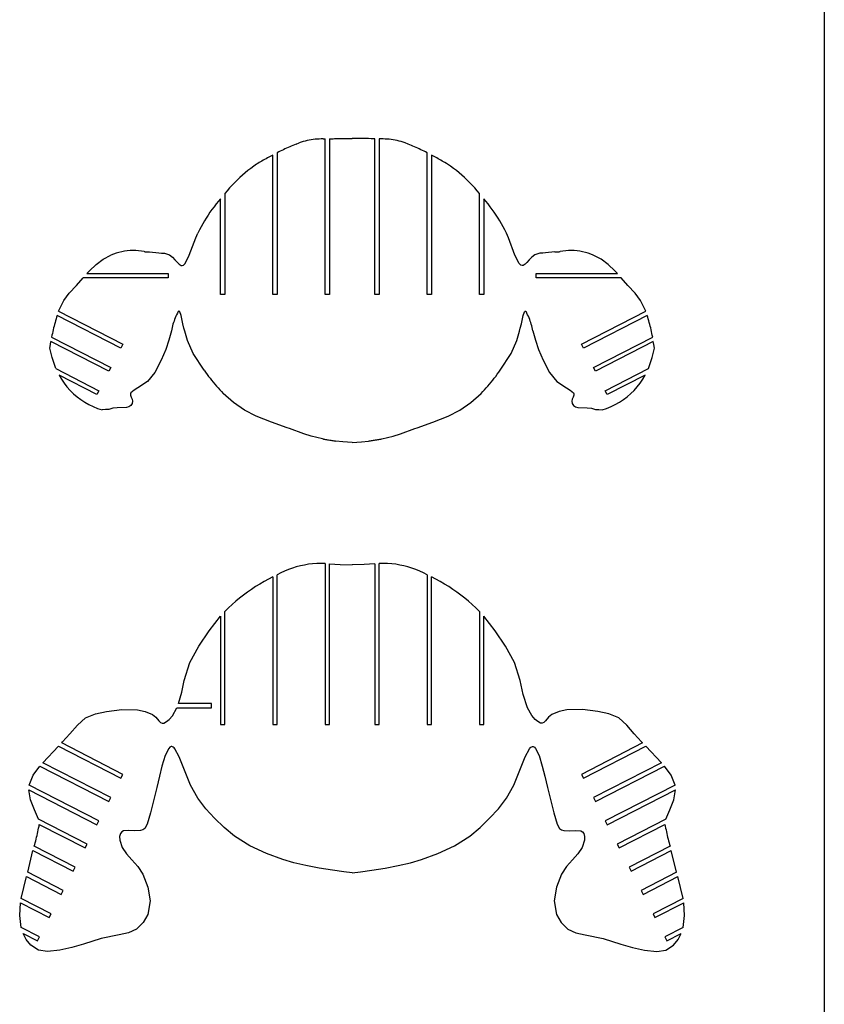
# Model space of a CAD drawing. Extents: x -170 to 170, y -270 to 270.
# Tile 19 of 31: x 101 to 170, y -86 to -1. Entities that reach past the tile are written whole.
import ezdxf

# ---------------------------------------------------------------- set-up
doc = ezdxf.new("R2010")
doc.units = 0
doc.header["$MEASUREMENT"] = 0
doc.layers.get('0').update_dxf_attribs({"linetype": 'CONTINUOUS'})

msp = doc.modelspace()

# ---------------------------------------------------------------- linework, layer by layer
for p, q in [((170.489, 270.105), (170.489, -270.105)), ((127.331, -11.031), (127.483, -11.026)), ((127.483, -24.432), (127.483, -11.026)), ((127.858, -11.017), (128.177, -11.007)), ((127.858, -11.017), (127.858, -24.432)), ((128.177, -11.007), (128.285, -11.005)), ((128.285, -11.005), (129.816, -11.003)), ((131.232, -11.005), (129.816, -11.003)), ((131.456, -11.007), (131.232, -11.005)), ((131.775, -11.017), (131.456, -11.007)), ((131.775, -24.432), (131.775, -11.017)), ((132.302, -11.031), (132.15, -11.026)), ((132.15, -11.026), (132.15, -24.432)), ((124.166, -11.827), (124.03, -11.89)), ((124.302, -11.765), (124.166, -11.827)), ((124.439, -11.703), (124.302, -11.765)), ((124.577, -11.643), (124.439, -11.703)), ((124.715, -11.584), (124.577, -11.643)), ((124.853, -11.526), (124.715, -11.584)), ((124.992, -11.469), (124.853, -11.526)), ((124.992, -11.469), (125.255, -11.367)), ((125.422, -11.311), (125.255, -11.367)), ((125.59, -11.26), (125.422, -11.311)), ((125.761, -11.214), (125.59, -11.26)), ((125.932, -11.173), (125.761, -11.214)), ((126.104, -11.137), (125.932, -11.173)), ((126.278, -11.107), (126.104, -11.137)), ((126.452, -11.081), (126.278, -11.107)), ((126.627, -11.061), (126.452, -11.081)), ((126.803, -11.046), (126.627, -11.061)), ((126.979, -11.036), (126.803, -11.046)), ((127.155, -11.031), (126.979, -11.036)), ((127.331, -11.031), (127.155, -11.031)), ((132.478, -11.031), (132.302, -11.031)), ((132.654, -11.036), (132.478, -11.031)), ((132.83, -11.046), (132.654, -11.036)), ((133.006, -11.061), (132.83, -11.046)), ((133.181, -11.081), (133.006, -11.061)), ((133.355, -11.107), (133.181, -11.081)), ((133.528, -11.137), (133.355, -11.107)), ((133.701, -11.173), (133.528, -11.137)), ((133.872, -11.214), (133.701, -11.173)), ((134.042, -11.26), (133.872, -11.214)), ((134.211, -11.311), (134.042, -11.26)), ((134.378, -11.367), (134.211, -11.311)), ((134.641, -11.469), (134.378, -11.367)), ((134.78, -11.526), (134.641, -11.469)), ((134.918, -11.584), (134.78, -11.526)), ((135.056, -11.643), (134.918, -11.584)), ((135.194, -11.703), (135.056, -11.643)), ((135.331, -11.765), (135.194, -11.703)), ((135.467, -11.827), (135.331, -11.765)), ((135.603, -11.89), (135.467, -11.827)), ((122.513, -12.67), (122.396, -12.735)), ((122.63, -12.606), (122.513, -12.67)), ((122.747, -12.542), (122.63, -12.606)), ((122.865, -12.479), (122.747, -12.542)), ((122.983, -12.416), (122.865, -12.479)), ((122.983, -24.432), (122.983, -12.416)), ((123.492, -12.155), (123.358, -12.224)), ((123.358, -12.224), (123.358, -24.432)), ((123.625, -12.088), (123.492, -12.155)), ((123.76, -12.021), (123.625, -12.088)), ((123.895, -11.955), (123.76, -12.021)), ((124.03, -11.89), (123.895, -11.955)), ((135.738, -11.955), (135.603, -11.89)), ((135.873, -12.021), (135.738, -11.955)), ((136.008, -12.088), (135.873, -12.021)), ((136.141, -12.155), (136.008, -12.088)), ((136.275, -12.224), (136.141, -12.155)), ((136.275, -24.432), (136.275, -12.224)), ((136.768, -12.479), (136.65, -12.416)), ((136.65, -12.416), (136.65, -24.432)), ((136.886, -12.542), (136.768, -12.479)), ((137.003, -12.606), (136.886, -12.542)), ((137.12, -12.67), (137.003, -12.606)), ((137.237, -12.735), (137.12, -12.67)), ((121.083, -13.57), (120.837, -13.76)), ((121.334, -13.387), (121.083, -13.57)), ((121.589, -13.209), (121.334, -13.387)), ((121.703, -13.14), (121.589, -13.209)), ((121.818, -13.071), (121.703, -13.14)), ((121.933, -13.002), (121.818, -13.071)), ((122.048, -12.934), (121.933, -13.002)), ((122.164, -12.867), (122.048, -12.934)), ((122.28, -12.801), (122.164, -12.867)), ((122.396, -12.735), (122.28, -12.801)), ((137.353, -12.801), (137.237, -12.735)), ((137.469, -12.867), (137.353, -12.801)), ((137.585, -12.934), (137.469, -12.867)), ((137.7, -13.002), (137.585, -12.934)), ((137.815, -13.071), (137.7, -13.002)), ((137.93, -13.14), (137.815, -13.071)), ((138.044, -13.209), (137.93, -13.14)), ((138.299, -13.386), (138.044, -13.209)), ((138.55, -13.57), (138.299, -13.386)), ((138.796, -13.76), (138.55, -13.57)), ((120.128, -14.366), (119.902, -14.58)), ((120.359, -14.158), (120.128, -14.366)), ((120.595, -13.956), (120.359, -14.158)), ((120.837, -13.76), (120.595, -13.956)), ((139.038, -13.956), (138.796, -13.76)), ((139.274, -14.158), (139.038, -13.956)), ((139.505, -14.366), (139.274, -14.158)), ((139.731, -14.58), (139.505, -14.366)), ((119.258, -15.255), (119.055, -15.49)), ((119.467, -15.024), (119.258, -15.255)), ((119.682, -14.799), (119.467, -15.024)), ((119.902, -14.58), (119.682, -14.799)), ((139.951, -14.799), (139.731, -14.58)), ((140.166, -15.024), (139.951, -14.799)), ((140.375, -15.255), (140.166, -15.024)), ((140.578, -15.49), (140.375, -15.255)), ((119.055, -15.49), (118.858, -15.731)), ((118.858, -15.731), (118.858, -24.432)), ((140.775, -15.731), (140.578, -15.49)), ((140.775, -24.432), (140.775, -15.731)), ((117.92, -16.868), (117.743, -17.106)), ((118.102, -16.635), (117.92, -16.868)), ((118.29, -16.405), (118.102, -16.635)), ((118.483, -16.18), (118.29, -16.405)), ((118.483, -24.432), (118.483, -16.18)), ((141.343, -16.405), (141.15, -16.18)), ((141.15, -16.18), (141.15, -24.432)), ((141.531, -16.635), (141.343, -16.405)), ((141.713, -16.868), (141.531, -16.635)), ((141.89, -17.106), (141.713, -16.868)), ((117.405, -17.594), (117.245, -17.843)), ((117.571, -17.348), (117.405, -17.594)), ((117.743, -17.106), (117.571, -17.348)), ((142.062, -17.348), (141.89, -17.106)), ((142.228, -17.594), (142.062, -17.348)), ((142.388, -17.843), (142.228, -17.594)), ((116.8, -18.613), (116.664, -18.876)), ((116.942, -18.353), (116.8, -18.613)), ((117.091, -18.096), (116.942, -18.353)), ((117.245, -17.843), (117.091, -18.096)), ((142.542, -18.096), (142.388, -17.843)), ((142.691, -18.353), (142.542, -18.096)), ((142.833, -18.613), (142.691, -18.353)), ((142.969, -18.876), (142.833, -18.613)), ((116.356, -19.548), (116.533, -19.143)), ((116.664, -18.876), (116.533, -19.143)), ((143.1, -19.143), (142.969, -18.876)), ((143.277, -19.548), (143.1, -19.143)), ((115.788, -21.053), (116.356, -19.548)), ((143.845, -21.053), (143.277, -19.548)), ((108.372, -21.394), (109.041, -21.057)), ((109.266, -20.964), (109.041, -21.057)), ((109.495, -20.882), (109.266, -20.964)), ((109.729, -20.813), (109.495, -20.882)), ((109.965, -20.755), (109.729, -20.813)), ((110.204, -20.71), (109.965, -20.755)), ((110.445, -20.677), (110.204, -20.71)), ((110.688, -20.656), (110.445, -20.677)), ((110.931, -20.648), (110.688, -20.656)), ((111.175, -20.652), (110.931, -20.648)), ((111.418, -20.669), (111.175, -20.652)), ((111.659, -20.699), (111.418, -20.669)), ((111.899, -20.74), (111.659, -20.699)), ((111.899, -20.74), (111.937, -20.743)), ((111.937, -20.743), (111.974, -20.745)), ((111.974, -20.745), (112.012, -20.747)), ((112.012, -20.747), (112.05, -20.749)), ((112.05, -20.749), (112.087, -20.751)), ((112.087, -20.751), (112.125, -20.753)), ((112.125, -20.753), (112.163, -20.755)), ((112.163, -20.755), (112.2, -20.757)), ((112.2, -20.757), (112.238, -20.759)), ((112.238, -20.759), (112.276, -20.761)), ((112.276, -20.761), (112.314, -20.762)), ((112.314, -20.762), (112.351, -20.764)), ((112.351, -20.764), (113.172, -20.845)), ((113.172, -20.845), (113.403, -20.86)), ((113.403, -20.86), (113.534, -20.872)), ((113.534, -20.872), (113.644, -20.886)), ((113.644, -20.886), (114.093, -21.027)), ((114.093, -21.027), (114.343, -21.215)), ((115.427, -21.767), (115.788, -21.053)), ((144.206, -21.767), (143.845, -21.053)), ((145.54, -21.027), (145.29, -21.215)), ((145.989, -20.886), (145.54, -21.027)), ((146.099, -20.872), (145.989, -20.886)), ((146.23, -20.86), (146.099, -20.872)), ((146.461, -20.845), (146.23, -20.86)), ((147.282, -20.764), (146.461, -20.845)), ((147.282, -20.764), (147.319, -20.762)), ((147.319, -20.762), (147.357, -20.761)), ((147.357, -20.761), (147.395, -20.759)), ((147.395, -20.759), (147.433, -20.757)), ((147.433, -20.757), (147.47, -20.755)), ((147.47, -20.755), (147.508, -20.753)), ((147.508, -20.753), (147.546, -20.751)), ((147.546, -20.751), (147.583, -20.749)), ((147.583, -20.749), (147.621, -20.747)), ((147.621, -20.747), (147.659, -20.745)), ((147.659, -20.745), (147.696, -20.743)), ((147.696, -20.743), (147.734, -20.74)), ((147.974, -20.699), (147.734, -20.74)), ((148.215, -20.669), (147.974, -20.699)), ((148.458, -20.652), (148.215, -20.669)), ((148.702, -20.648), (148.458, -20.652)), ((148.945, -20.656), (148.702, -20.648)), ((149.187, -20.676), (148.945, -20.656)), ((149.429, -20.71), (149.187, -20.676)), ((149.668, -20.755), (149.429, -20.71)), ((149.904, -20.813), (149.668, -20.755)), ((150.138, -20.882), (149.904, -20.813)), ((150.367, -20.964), (150.138, -20.882)), ((150.592, -21.057), (150.367, -20.964)), ((151.261, -21.394), (150.592, -21.057)), ((107.196, -22.385), (107.756, -21.855)), ((107.756, -21.855), (108.372, -21.394)), ((114.343, -21.215), (114.554, -21.447)), ((114.554, -21.447), (114.767, -21.684)), ((114.767, -21.684), (114.913, -21.822)), ((114.913, -21.822), (114.992, -21.884)), ((114.992, -21.884), (115.082, -21.929)), ((115.082, -21.929), (115.131, -21.938)), ((115.131, -21.938), (115.181, -21.935)), ((115.181, -21.935), (115.275, -21.898)), ((115.275, -21.898), (115.427, -21.767)), ((144.358, -21.898), (144.206, -21.767)), ((144.452, -21.935), (144.358, -21.898)), ((144.502, -21.938), (144.452, -21.935)), ((144.551, -21.929), (144.502, -21.938)), ((144.641, -21.884), (144.551, -21.929)), ((144.72, -21.822), (144.641, -21.884)), ((144.866, -21.684), (144.72, -21.822)), ((145.079, -21.447), (144.866, -21.684)), ((145.29, -21.215), (145.079, -21.447)), ((151.877, -21.855), (151.261, -21.394)), ((152.437, -22.384), (151.877, -21.855)), ((106.969, -22.625), (107.196, -22.385)), ((106.969, -22.625), (113.954, -22.625)), ((113.954, -22.625), (113.954, -23)), ((145.679, -22.999), (145.679, -22.624)), ((145.679, -22.624), (152.664, -22.624)), ((152.664, -22.624), (152.437, -22.384)), ((105.446, -24.322), (106.066, -23.67)), ((106.066, -23.67), (106.651, -23)), ((113.954, -23), (106.651, -23)), ((152.982, -22.999), (145.679, -22.999)), ((153.567, -23.67), (152.982, -22.999)), ((154.187, -24.322), (153.567, -23.67)), ((104.982, -24.944), (105.446, -24.322)), ((118.858, -24.432), (118.483, -24.432)), ((123.358, -24.432), (122.983, -24.432)), ((127.858, -24.432), (127.483, -24.432)), ((132.15, -24.432), (131.775, -24.432)), ((136.65, -24.432), (136.275, -24.432)), ((141.15, -24.432), (140.775, -24.432)), ((154.651, -24.944), (154.187, -24.322)), ((104.531, -25.88), (104.982, -24.944)), ((155.102, -25.88), (154.651, -24.944)), ((104.408, -26.238), (104.359, -26.391)), ((109.891, -29.052), (104.408, -26.238)), ((104.531, -25.88), (110.063, -28.718)), ((114.699, -26.173), (114.637, -26.308)), ((114.764, -26.041), (114.699, -26.173)), ((114.833, -25.91), (114.764, -26.041)), ((114.86, -25.89), (114.833, -25.91)), ((114.884, -25.882), (114.86, -25.89)), ((114.898, -25.882), (114.884, -25.882)), ((114.912, -25.884), (114.898, -25.882)), ((114.939, -25.898), (114.912, -25.884)), ((114.979, -25.941), (114.939, -25.898)), ((115.082, -26.248), (114.979, -25.941)), ((115.174, -26.675), (115.082, -26.248)), ((144.459, -26.675), (144.551, -26.248)), ((144.551, -26.248), (144.654, -25.941)), ((144.654, -25.941), (144.694, -25.898)), ((144.694, -25.898), (144.721, -25.884)), ((144.721, -25.884), (144.735, -25.882)), ((144.735, -25.882), (144.749, -25.882)), ((144.749, -25.882), (144.773, -25.889)), ((144.773, -25.889), (144.8, -25.91)), ((144.869, -26.041), (144.8, -25.91)), ((144.934, -26.173), (144.869, -26.041)), ((144.996, -26.308), (144.934, -26.173)), ((149.57, -28.718), (155.102, -25.88)), ((155.225, -26.238), (149.742, -29.052)), ((155.274, -26.39), (155.225, -26.238)), ((104.179, -27.006), (104.138, -27.161)), ((104.221, -26.851), (104.179, -27.006)), ((104.265, -26.697), (104.221, -26.851)), ((104.311, -26.544), (104.265, -26.697)), ((104.359, -26.391), (104.311, -26.544)), ((114.342, -27.144), (114.306, -27.287)), ((114.381, -27.001), (114.342, -27.144)), ((114.425, -26.86), (114.381, -27.001)), ((114.472, -26.72), (114.425, -26.86)), ((114.523, -26.581), (114.472, -26.72)), ((114.578, -26.444), (114.523, -26.581)), ((114.637, -26.308), (114.578, -26.444)), ((115.236, -26.948), (115.174, -26.675)), ((115.329, -27.334), (115.236, -26.948)), ((144.304, -27.334), (144.397, -26.948)), ((144.397, -26.948), (144.459, -26.675)), ((145.055, -26.444), (144.996, -26.308)), ((145.11, -26.581), (145.055, -26.444)), ((145.161, -26.72), (145.11, -26.581)), ((145.208, -26.86), (145.161, -26.72)), ((145.252, -27.001), (145.208, -26.86)), ((145.291, -27.144), (145.252, -27.001)), ((145.327, -27.287), (145.291, -27.144)), ((155.322, -26.544), (155.274, -26.39)), ((155.368, -26.697), (155.322, -26.544)), ((155.412, -26.851), (155.368, -26.697)), ((155.454, -27.006), (155.412, -26.851)), ((155.495, -27.161), (155.454, -27.006)), ((103.958, -27.941), (103.927, -28.099)), ((103.99, -27.784), (103.958, -27.941)), ((104.025, -27.628), (103.99, -27.784)), ((104.061, -27.472), (104.025, -27.628)), ((104.098, -27.316), (104.061, -27.472)), ((104.138, -27.161), (104.098, -27.316)), ((114.245, -27.577), (114.021, -28.366)), ((114.273, -27.432), (114.245, -27.577)), ((114.306, -27.287), (114.273, -27.432)), ((115.392, -27.589), (115.329, -27.334)), ((115.633, -28.388), (115.392, -27.589)), ((144, -28.388), (144.241, -27.589)), ((144.241, -27.589), (144.304, -27.334)), ((145.36, -27.432), (145.327, -27.287)), ((145.388, -27.577), (145.36, -27.432)), ((145.388, -27.577), (145.612, -28.366)), ((155.535, -27.316), (155.495, -27.161)), ((155.572, -27.472), (155.535, -27.316)), ((155.608, -27.628), (155.572, -27.472)), ((155.643, -27.784), (155.608, -27.628)), ((155.675, -27.941), (155.643, -27.784)), ((155.706, -28.099), (155.675, -27.941)), ((103.779, -29.056), (103.835, -28.737)), ((103.835, -28.737), (103.873, -28.493)), ((108.864, -31.054), (103.873, -28.493)), ((103.927, -28.099), (109.035, -30.72)), ((110.063, -28.718), (109.891, -29.052)), ((114.021, -28.366), (113.772, -29.168)), ((116.119, -29.517), (115.633, -28.388)), ((143.514, -29.517), (144, -28.388)), ((145.612, -28.366), (145.861, -29.168)), ((149.742, -29.052), (149.57, -28.718)), ((150.598, -30.72), (155.706, -28.099)), ((155.76, -28.492), (150.769, -31.054)), ((155.798, -28.737), (155.76, -28.492)), ((155.854, -29.056), (155.798, -28.737)), ((103.966, -29.87), (103.779, -29.056)), ((113.772, -29.168), (113.367, -30.096)), ((117.062, -30.964), (116.119, -29.517)), ((142.571, -30.964), (143.514, -29.517)), ((145.861, -29.168), (146.266, -30.096)), ((155.667, -29.87), (155.854, -29.056)), ((104.297, -30.817), (103.966, -29.87)), ((113.367, -30.096), (112.816, -31.167)), ((146.266, -30.096), (146.817, -31.167)), ((155.336, -30.817), (155.667, -29.87)), ((104.297, -30.817), (108.008, -32.722)), ((107.837, -33.055), (104.565, -31.376)), ((104.565, -31.376), (104.772, -31.729)), ((109.035, -30.72), (108.864, -31.054)), ((112.816, -31.167), (112.176, -31.92)), ((117.062, -30.964), (117.188, -31.139)), ((117.188, -31.139), (117.315, -31.314)), ((117.315, -31.314), (117.445, -31.486)), ((142.188, -31.486), (142.318, -31.313)), ((142.318, -31.313), (142.445, -31.139)), ((142.445, -31.139), (142.571, -30.964)), ((146.817, -31.167), (147.457, -31.92)), ((150.769, -31.054), (150.598, -30.72)), ((151.625, -32.722), (155.336, -30.817)), ((155.068, -31.376), (151.796, -33.055)), ((154.861, -31.728), (155.068, -31.376)), ((104.772, -31.729), (105.001, -32.066)), ((105.001, -32.066), (105.252, -32.388)), ((112.176, -31.92), (111.349, -32.473)), ((117.445, -31.486), (117.576, -31.657)), ((117.576, -31.657), (117.71, -31.826)), ((117.71, -31.826), (117.847, -31.993)), ((117.847, -31.993), (117.985, -32.158)), ((117.985, -32.158), (118.126, -32.322)), ((141.507, -32.322), (141.648, -32.158)), ((141.648, -32.158), (141.786, -31.993)), ((141.786, -31.993), (141.923, -31.826)), ((141.923, -31.826), (142.057, -31.657)), ((142.057, -31.657), (142.188, -31.486)), ((147.457, -31.92), (148.284, -32.473)), ((154.381, -32.388), (154.632, -32.066)), ((154.632, -32.066), (154.861, -31.728)), ((105.252, -32.388), (105.524, -32.693)), ((105.524, -32.693), (105.815, -32.98)), ((105.815, -32.98), (106.124, -33.246)), ((108.008, -32.722), (107.837, -33.055)), ((110.721, -33.005), (110.72, -33.099)), ((110.755, -32.918), (110.721, -33.005)), ((110.881, -32.781), (110.755, -32.918)), ((111.032, -32.671), (110.881, -32.781)), ((111.349, -32.473), (111.032, -32.671)), ((118.126, -32.322), (118.268, -32.484)), ((118.268, -32.484), (118.413, -32.644)), ((118.413, -32.644), (118.56, -32.802)), ((118.56, -32.802), (118.708, -32.958)), ((119.589, -33.728), (118.708, -32.958)), ((140.044, -33.728), (140.925, -32.958)), ((140.925, -32.958), (141.073, -32.802)), ((141.073, -32.802), (141.22, -32.644)), ((141.22, -32.644), (141.365, -32.484)), ((141.365, -32.484), (141.507, -32.322)), ((148.284, -32.473), (148.601, -32.671)), ((148.601, -32.671), (148.752, -32.781)), ((148.752, -32.781), (148.878, -32.918)), ((148.878, -32.918), (148.912, -33.005)), ((148.912, -33.005), (148.913, -33.098)), ((151.796, -33.055), (151.625, -32.722)), ((153.509, -33.246), (153.818, -32.979)), ((153.818, -32.979), (154.109, -32.693)), ((154.109, -32.693), (154.381, -32.388)), ((106.124, -33.246), (106.45, -33.492)), ((106.45, -33.492), (106.792, -33.716)), ((106.792, -33.716), (107.147, -33.917)), ((107.147, -33.917), (107.515, -34.095)), ((110.72, -33.099), (110.783, -33.274)), ((110.82, -33.923), (110.755, -34.003)), ((110.783, -33.274), (110.86, -33.445)), ((110.863, -33.83), (110.82, -33.923)), ((110.86, -33.445), (110.893, -33.627)), ((110.893, -33.627), (110.863, -33.83)), ((120.552, -34.391), (119.589, -33.728)), ((139.081, -34.391), (140.044, -33.728)), ((148.773, -33.445), (148.74, -33.627)), ((148.74, -33.627), (148.77, -33.83)), ((148.77, -33.83), (148.813, -33.923)), ((148.85, -33.274), (148.773, -33.445)), ((148.813, -33.923), (148.878, -34.003)), ((148.913, -33.098), (148.85, -33.274)), ((152.118, -34.095), (152.486, -33.917)), ((152.486, -33.917), (152.841, -33.716)), ((152.841, -33.716), (153.183, -33.492)), ((153.183, -33.492), (153.509, -33.246)), ((107.515, -34.095), (107.893, -34.248)), ((107.893, -34.248), (108.281, -34.376)), ((108.566, -34.357), (108.281, -34.376)), ((108.851, -34.334), (108.566, -34.357)), ((109.211, -34.22), (108.851, -34.334)), ((109.57, -34.213), (109.211, -34.22)), ((110.388, -34.171), (109.57, -34.213)), ((110.585, -34.116), (110.388, -34.171)), ((110.755, -34.003), (110.585, -34.116)), ((121.538, -34.91), (120.552, -34.391)), ((138.095, -34.91), (139.081, -34.391)), ((148.878, -34.003), (149.048, -34.116)), ((149.048, -34.116), (149.245, -34.171)), ((149.245, -34.171), (150.063, -34.213)), ((150.063, -34.213), (150.422, -34.22)), ((150.422, -34.22), (150.782, -34.334)), ((150.782, -34.334), (151.067, -34.357)), ((151.067, -34.357), (151.352, -34.376)), ((151.352, -34.376), (151.74, -34.248)), ((151.74, -34.248), (152.118, -34.095)), ((122.866, -35.448), (121.538, -34.91)), ((124.218, -35.923), (122.866, -35.448)), ((135.415, -35.923), (136.767, -35.448)), ((136.767, -35.448), (138.095, -34.91)), ((124.419, -35.992), (124.218, -35.923)), ((125.648, -36.451), (124.419, -35.992)), ((126.296, -36.646), (125.648, -36.451)), ((133.34, -36.645), (133.985, -36.451)), ((133.985, -36.451), (135.214, -35.992)), ((135.214, -35.992), (135.415, -35.923)), ((126.77, -36.766), (126.296, -36.646)), ((127.251, -36.873), (126.77, -36.766)), ((127.351, -36.892), (127.251, -36.873)), ((127.351, -36.892), (127.439, -36.908)), ((127.439, -36.908), (127.527, -36.924)), ((127.527, -36.924), (127.616, -36.94)), ((127.616, -36.94), (127.704, -36.955)), ((127.704, -36.955), (127.793, -36.969)), ((127.793, -36.969), (127.882, -36.984)), ((127.882, -36.984), (127.971, -36.997)), ((127.971, -36.997), (128.06, -37.011)), ((128.06, -37.011), (128.149, -37.023)), ((128.149, -37.023), (128.238, -37.036)), ((128.238, -37.036), (128.327, -37.047)), ((128.327, -37.047), (128.416, -37.059)), ((129.017, -37.137), (128.416, -37.059)), ((129.817, -37.186), (129.017, -37.137)), ((129.817, -37.186), (130.616, -37.137)), ((130.616, -37.137), (131.217, -37.059)), ((131.217, -37.059), (131.306, -37.047)), ((131.306, -37.047), (131.395, -37.036)), ((131.395, -37.036), (131.485, -37.023)), ((131.485, -37.023), (131.573, -37.011)), ((131.573, -37.011), (131.662, -36.997)), ((131.662, -36.997), (131.751, -36.984)), ((131.751, -36.984), (131.84, -36.969)), ((131.84, -36.969), (131.929, -36.955)), ((131.929, -36.955), (132.017, -36.94)), ((132.017, -36.94), (132.106, -36.924)), ((132.106, -36.924), (132.194, -36.908)), ((132.194, -36.908), (132.282, -36.892)), ((132.282, -36.892), (132.382, -36.873)), ((132.382, -36.873), (132.863, -36.766)), ((132.863, -36.766), (133.34, -36.645)), ((124, -48.269), (123.675, -48.42)), ((124.33, -48.133), (124, -48.269)), ((124.667, -48.012), (124.33, -48.133)), ((125.008, -47.907), (124.667, -48.012)), ((125.354, -47.817), (125.008, -47.907)), ((125.704, -47.743), (125.354, -47.817)), ((126.057, -47.684), (125.704, -47.743)), ((126.412, -47.642), (126.057, -47.684)), ((126.768, -47.616), (126.412, -47.642)), ((127.126, -47.606), (126.768, -47.616)), ((127.483, -47.613), (127.126, -47.606)), ((127.483, -47.613), (127.483, -61.495)), ((127.858, -47.633), (128.77, -47.689)), ((127.858, -61.495), (127.858, -47.633)), ((128.77, -47.689), (129.816, -47.715)), ((130.863, -47.689), (129.816, -47.715)), ((131.775, -47.633), (130.863, -47.689)), ((131.775, -47.633), (131.775, -61.495)), ((132.507, -47.606), (132.15, -47.613)), ((132.15, -61.495), (132.15, -47.613)), ((132.864, -47.616), (132.507, -47.606)), ((133.221, -47.642), (132.864, -47.616)), ((133.576, -47.684), (133.221, -47.642)), ((133.929, -47.743), (133.576, -47.684)), ((134.279, -47.817), (133.929, -47.743)), ((134.625, -47.907), (134.279, -47.817)), ((134.966, -48.012), (134.625, -47.907)), ((135.303, -48.133), (134.966, -48.012)), ((135.633, -48.269), (135.303, -48.133)), ((135.958, -48.42), (135.633, -48.269)), ((122.231, -49.169), (121.863, -49.382)), ((122.604, -48.965), (122.231, -49.169)), ((122.983, -48.773), (122.604, -48.965)), ((122.983, -48.773), (122.983, -61.495)), ((123.675, -48.42), (123.358, -48.585)), ((123.358, -61.495), (123.358, -48.585)), ((136.275, -48.585), (135.958, -48.42)), ((136.275, -48.585), (136.275, -61.495)), ((137.029, -48.965), (136.65, -48.773)), ((136.65, -61.495), (136.65, -48.773)), ((137.402, -49.169), (137.029, -48.965)), ((137.77, -49.382), (137.402, -49.169)), ((121.146, -49.84), (120.797, -50.083)), ((121.501, -49.606), (121.146, -49.84)), ((121.863, -49.382), (121.501, -49.606)), ((138.132, -49.606), (137.77, -49.382)), ((138.487, -49.84), (138.132, -49.606)), ((138.836, -50.083), (138.487, -49.84)), ((119.793, -50.87), (119.474, -51.151)), ((120.121, -50.599), (119.793, -50.87)), ((120.455, -50.336), (120.121, -50.599)), ((120.797, -50.083), (120.455, -50.336)), ((139.178, -50.336), (138.836, -50.083)), ((139.512, -50.599), (139.178, -50.336)), ((139.84, -50.87), (139.512, -50.599)), ((140.159, -51.151), (139.84, -50.87)), ((119.162, -51.44), (118.858, -51.738)), ((118.858, -61.495), (118.858, -51.738)), ((119.474, -51.151), (119.162, -51.44)), ((140.471, -51.44), (140.159, -51.151)), ((140.775, -51.738), (140.471, -51.44)), ((140.775, -51.738), (140.775, -61.495)), ((117.508, -53.427), (118.483, -52.161)), ((118.483, -52.161), (118.483, -61.495)), ((142.125, -53.427), (141.15, -52.16)), ((141.15, -61.495), (141.15, -52.16)), ((116.596, -54.745), (117.508, -53.427)), ((143.037, -54.745), (142.125, -53.427)), ((115.823, -56.139), (116.596, -54.745)), ((143.81, -56.139), (143.037, -54.745)), ((115.345, -57.691), (115.823, -56.139)), ((144.288, -57.691), (143.81, -56.139)), ((115.133, -58.707), (115.345, -57.691)), ((144.544, -58.903), (144.288, -57.691)), ((114.866, -59.687), (115.133, -58.707)), ((144.909, -60.048), (144.544, -58.903)), ((108.647, -60.354), (109.986, -60.186)), ((109.986, -60.186), (111.326, -60.235)), ((111.326, -60.235), (111.984, -60.377)), ((114.332, -60.725), (114.718, -60.062)), ((114.718, -60.062), (117.687, -60.062)), ((117.687, -59.687), (114.866, -59.687)), ((117.687, -60.062), (117.687, -59.687)), ((145.296, -60.718), (144.909, -60.048)), ((148.307, -60.235), (147.649, -60.377)), ((149.647, -60.186), (148.307, -60.235)), ((150.986, -60.354), (149.647, -60.186)), ((106.144, -61.542), (106.855, -60.924)), ((106.855, -60.924), (107.709, -60.557)), ((107.709, -60.557), (108.647, -60.354)), ((111.984, -60.377), (112.605, -60.616)), ((112.605, -60.616), (112.909, -60.852)), ((112.909, -60.852), (113.172, -61.168)), ((113.829, -61.238), (114.043, -61.053)), ((114.043, -61.053), (114.332, -60.725)), ((145.586, -61.05), (145.296, -60.718)), ((145.802, -61.237), (145.586, -61.05)), ((146.724, -60.852), (146.461, -61.168)), ((147.028, -60.616), (146.724, -60.852)), ((147.649, -60.377), (147.028, -60.616)), ((151.924, -60.557), (150.986, -60.354)), ((152.778, -60.924), (151.924, -60.557)), ((153.489, -61.542), (152.778, -60.924)), ((105.511, -62.28), (106.144, -61.542)), ((113.172, -61.168), (113.307, -61.302)), ((113.307, -61.302), (113.45, -61.371)), ((113.45, -61.371), (113.604, -61.359)), ((113.604, -61.359), (113.829, -61.238)), ((118.483, -61.495), (118.858, -61.495)), ((122.983, -61.495), (123.358, -61.495)), ((127.483, -61.495), (127.858, -61.495)), ((131.775, -61.495), (132.15, -61.495)), ((136.275, -61.495), (136.65, -61.495)), ((140.775, -61.495), (141.15, -61.495)), ((146.029, -61.359), (145.802, -61.237)), ((146.183, -61.371), (146.029, -61.359)), ((146.326, -61.302), (146.183, -61.371)), ((146.461, -61.168), (146.326, -61.302)), ((154.122, -62.28), (153.489, -61.542)), ((104.877, -62.992), (105.511, -62.28)), ((154.756, -62.992), (154.122, -62.28)), ((103.175, -64.775), (104.529, -63.363)), ((104.529, -63.363), (109.891, -66.114)), ((104.796, -63.078), (104.877, -62.992)), ((110.063, -65.781), (104.796, -63.078)), ((114.014, -63.557), (113.72, -64.15)), ((114.115, -63.449), (114.014, -63.557)), ((114.219, -63.394), (114.115, -63.449)), ((114.282, -63.388), (114.219, -63.394)), ((114.347, -63.403), (114.282, -63.388)), ((114.412, -63.439), (114.347, -63.403)), ((114.479, -63.499), (114.412, -63.439)), ((114.546, -63.581), (114.479, -63.499)), ((114.905, -64.266), (114.546, -63.581)), ((144.728, -64.266), (145.087, -63.581)), ((145.087, -63.581), (145.154, -63.499)), ((145.154, -63.499), (145.221, -63.439)), ((145.221, -63.439), (145.286, -63.402)), ((145.286, -63.402), (145.351, -63.388)), ((145.351, -63.388), (145.414, -63.394)), ((145.414, -63.394), (145.518, -63.449)), ((145.518, -63.449), (145.619, -63.557)), ((145.619, -63.557), (145.913, -64.15)), ((154.837, -63.078), (149.57, -65.781)), ((149.742, -66.114), (155.104, -63.363)), ((154.837, -63.078), (154.756, -62.992)), ((156.458, -64.775), (155.104, -63.363)), ((113.72, -64.15), (113.436, -65.067)), ((115.365, -65.426), (114.905, -64.266)), ((144.268, -65.426), (144.728, -64.266)), ((145.913, -64.15), (146.197, -65.067)), ((102.343, -65.845), (102.916, -65.064)), ((102.916, -65.064), (108.864, -68.116)), ((109.035, -67.782), (103.175, -64.775)), ((113.436, -65.067), (113.215, -65.944)), ((146.197, -65.067), (146.418, -65.944)), ((156.458, -64.775), (150.598, -67.782)), ((150.769, -68.116), (156.717, -65.064)), ((157.29, -65.845), (156.717, -65.064)), ((102.002, -66.702), (102.343, -65.845)), ((109.891, -66.114), (110.063, -65.781)), ((113.215, -65.944), (112.992, -66.903)), ((115.896, -66.71), (115.365, -65.426)), ((143.737, -66.71), (144.268, -65.426)), ((146.418, -65.944), (146.641, -66.903)), ((149.57, -65.781), (149.742, -66.114)), ((157.631, -66.702), (157.29, -65.845)), ((108.008, -69.784), (102.002, -66.702)), ((112.992, -66.903), (112.457, -69.111)), ((116.511, -67.842), (115.896, -66.71)), ((143.122, -67.842), (143.737, -66.71)), ((146.641, -66.903), (147.177, -69.111)), ((157.631, -66.702), (151.625, -69.784)), ((101.959, -67.102), (107.837, -70.118)), ((102.099, -67.989), (101.959, -67.102)), ((108.864, -68.116), (109.035, -67.782)), ((117.209, -68.759), (116.511, -67.842)), ((142.424, -68.759), (143.122, -67.842)), ((150.598, -67.782), (150.769, -68.116)), ((151.796, -70.118), (157.674, -67.101)), ((157.534, -67.989), (157.674, -67.101)), ((102.457, -68.825), (102.099, -67.989)), ((157.176, -68.825), (157.534, -67.989)), ((102.79, -69.636), (102.457, -68.825)), ((112.457, -69.111), (112.163, -70.079)), ((117.972, -69.566), (117.209, -68.759)), ((118.788, -70.357), (117.972, -69.566)), ((140.845, -70.357), (141.661, -69.566)), ((141.661, -69.566), (142.424, -68.759)), ((147.177, -69.111), (147.47, -70.079)), ((156.843, -69.636), (157.176, -68.825)), ((102.78, -70.572), (102.811, -70.415)), ((106.981, -71.786), (102.79, -69.636)), ((102.811, -70.415), (102.841, -70.256)), ((102.841, -70.256), (102.869, -70.098)), ((102.869, -70.098), (106.81, -72.12)), ((107.837, -70.118), (108.008, -69.784)), ((112.163, -70.079), (111.953, -70.445)), ((119.669, -71.109), (118.788, -70.357)), ((139.964, -71.109), (140.845, -70.357)), ((147.47, -70.079), (147.68, -70.445)), ((151.625, -69.784), (151.796, -70.118)), ((156.843, -69.636), (152.652, -71.786)), ((152.823, -72.12), (156.764, -70.098)), ((156.764, -70.098), (156.792, -70.256)), ((156.792, -70.256), (156.822, -70.414)), ((156.822, -70.414), (156.853, -70.572)), ((102.598, -71.357), (102.638, -71.201)), ((102.638, -71.201), (102.676, -71.044)), ((102.676, -71.044), (102.712, -70.887)), ((102.712, -70.887), (102.747, -70.73)), ((102.747, -70.73), (102.78, -70.572)), ((109.854, -70.883), (109.789, -71.142)), ((109.789, -71.142), (109.799, -71.444)), ((109.964, -70.744), (109.854, -70.883)), ((110.128, -70.661), (109.964, -70.744)), ((110.572, -70.614), (110.128, -70.661)), ((111.089, -70.635), (110.572, -70.614)), ((111.582, -70.615), (111.089, -70.635)), ((111.788, -70.556), (111.582, -70.615)), ((111.953, -70.445), (111.788, -70.556)), ((121.009, -71.953), (119.669, -71.109)), ((138.624, -71.953), (139.964, -71.109)), ((147.68, -70.445), (147.845, -70.556)), ((147.845, -70.556), (148.051, -70.615)), ((148.051, -70.615), (148.544, -70.635)), ((148.544, -70.635), (149.061, -70.614)), ((149.061, -70.614), (149.505, -70.661)), ((149.505, -70.661), (149.669, -70.744)), ((149.669, -70.744), (149.779, -70.882)), ((149.779, -70.882), (149.844, -71.142)), ((149.844, -71.142), (149.834, -71.444)), ((156.853, -70.572), (156.886, -70.73)), ((156.886, -70.73), (156.921, -70.887)), ((156.921, -70.887), (156.957, -71.044)), ((156.957, -71.044), (156.995, -71.201)), ((156.995, -71.201), (157.035, -71.357)), ((102.424, -71.977), (102.47, -71.822)), ((105.954, -73.788), (102.424, -71.977)), ((102.47, -71.822), (102.514, -71.668)), ((102.514, -71.668), (102.557, -71.512)), ((102.557, -71.512), (102.598, -71.357)), ((106.81, -72.12), (106.981, -71.786)), ((109.799, -71.444), (110.005, -72.087)), ((110.005, -72.087), (110.376, -72.636)), ((122.433, -72.59), (121.009, -71.953)), ((137.2, -72.59), (138.624, -71.953)), ((149.628, -72.087), (149.257, -72.636)), ((149.834, -71.444), (149.628, -72.087)), ((152.652, -71.786), (152.823, -72.12)), ((157.209, -71.977), (153.679, -73.788)), ((157.035, -71.357), (157.076, -71.512)), ((157.076, -71.512), (157.119, -71.668)), ((157.119, -71.668), (157.163, -71.822)), ((157.163, -71.822), (157.209, -71.977)), ((101.872, -74.222), (102.323, -72.347)), ((102.323, -72.347), (105.783, -74.122)), ((110.376, -72.636), (110.831, -73.136)), ((123.853, -73.11), (122.433, -72.59)), ((135.78, -73.11), (137.2, -72.59)), ((149.257, -72.636), (148.802, -73.136)), ((153.85, -74.122), (157.31, -72.346)), ((157.761, -74.222), (157.31, -72.346)), ((105.783, -74.122), (105.954, -73.788)), ((110.831, -73.136), (111.364, -73.73)), ((111.364, -73.73), (111.79, -74.39)), ((124.804, -73.391), (123.853, -73.11)), ((125.841, -73.639), (124.804, -73.391)), ((126.978, -73.855), (125.841, -73.639)), ((132.655, -73.855), (133.792, -73.639)), ((133.792, -73.639), (134.829, -73.391)), ((134.829, -73.391), (135.78, -73.11)), ((148.269, -73.73), (147.843, -74.39)), ((148.802, -73.136), (148.269, -73.73)), ((153.679, -73.788), (153.85, -74.122)), ((101.315, -76.466), (101.77, -74.592)), ((101.77, -74.592), (104.755, -76.123)), ((104.927, -75.79), (101.872, -74.222)), ((111.79, -74.39), (112.227, -75.506)), ((128.115, -74.035), (126.978, -73.855)), ((129.108, -74.172), (128.115, -74.035)), ((129.817, -74.257), (129.108, -74.172)), ((129.817, -74.257), (130.525, -74.172)), ((130.525, -74.172), (131.518, -74.035)), ((131.518, -74.035), (132.655, -73.855)), ((147.843, -74.39), (147.407, -75.506)), ((157.761, -74.222), (154.706, -75.79)), ((154.878, -76.123), (157.863, -74.592)), ((158.318, -76.466), (157.863, -74.592)), ((112.227, -75.506), (112.427, -76.686)), ((147.407, -75.506), (147.206, -76.686)), ((104.755, -76.123), (104.927, -75.79)), ((154.706, -75.79), (154.878, -76.123)), ((101.178, -77.937), (101.252, -76.855)), ((101.252, -76.855), (103.728, -78.125)), ((103.899, -77.792), (101.315, -76.466)), ((112.427, -76.686), (112.204, -77.844)), ((147.206, -76.686), (147.429, -77.844)), ((158.318, -76.466), (155.734, -77.792)), ((155.905, -78.125), (158.381, -76.855)), ((158.455, -77.937), (158.381, -76.855)), ((101.309, -78.991), (101.178, -77.937)), ((103.728, -78.125), (103.899, -77.792)), ((112.204, -77.844), (111.808, -78.55)), ((147.429, -77.844), (147.825, -78.55)), ((155.734, -77.792), (155.905, -78.125)), ((158.324, -78.991), (158.455, -77.937)), ((111.808, -78.55), (111.245, -79.115)), ((147.825, -78.55), (148.388, -79.115)), ((102.872, -79.793), (101.309, -78.991)), ((101.471, -79.496), (102.701, -80.127)), ((101.744, -80.021), (101.471, -79.496)), ((109.757, -79.605), (108.197, -79.927)), ((110.539, -79.439), (109.757, -79.605)), ((111.245, -79.115), (110.539, -79.439)), ((148.388, -79.115), (149.094, -79.439)), ((149.094, -79.439), (149.876, -79.605)), ((149.876, -79.605), (151.436, -79.927)), ((158.324, -78.991), (156.761, -79.793)), ((156.932, -80.127), (158.162, -79.496)), ((157.889, -80.021), (158.162, -79.496)), ((102.128, -80.49), (101.744, -80.021)), ((102.789, -80.932), (102.128, -80.49)), ((102.701, -80.127), (102.872, -79.793)), ((106.679, -80.414), (105.66, -80.703)), ((108.197, -79.927), (106.679, -80.414)), ((151.436, -79.927), (152.954, -80.414)), ((152.954, -80.414), (153.973, -80.703)), ((156.761, -79.793), (156.932, -80.127)), ((156.844, -80.932), (157.505, -80.49)), ((157.505, -80.49), (157.889, -80.021)), ((103.562, -81.05), (102.789, -80.932)), ((104.625, -80.93), (103.562, -81.05)), ((105.66, -80.703), (104.625, -80.93)), ((153.973, -80.703), (155.009, -80.93)), ((155.009, -80.93), (156.071, -81.05)), ((156.071, -81.05), (156.844, -80.932))]:
    msp.add_line(p, q)

doc.saveas('drawing.dxf')
